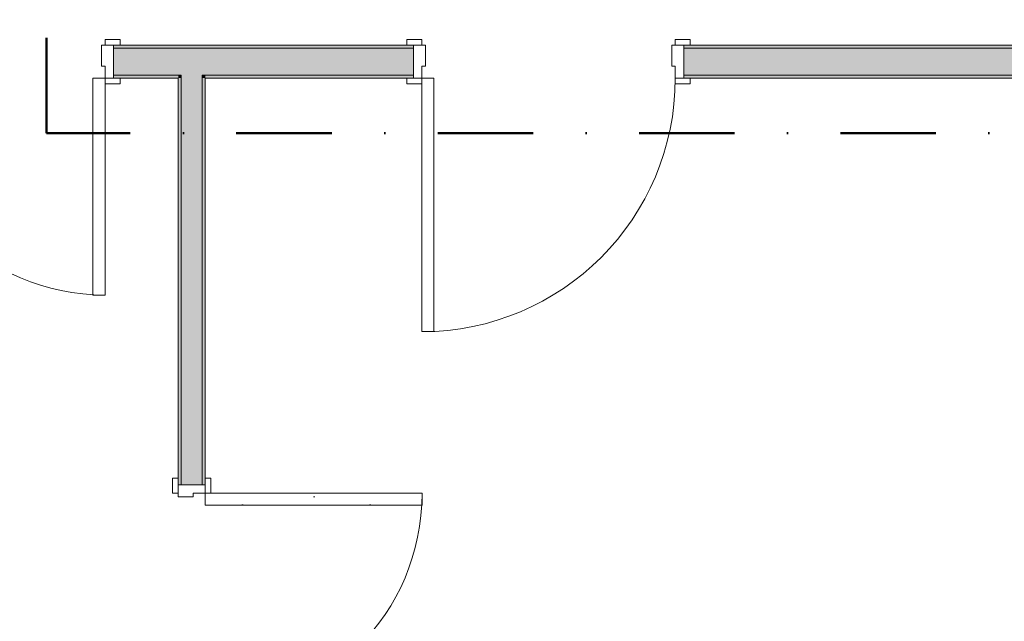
# Model space of a CAD drawing. Header units: millimetres. Extents: x -40968 to 11883, y -17757 to 4746.
# Tile 18 of 227: x -28589 to -25311, y 191 to 2194. Entities that reach past the tile are written whole.
import ezdxf

# ---------------------------------------------------------------- set-up
doc = ezdxf.new("R2010")
doc.units = ezdxf.units.MM
doc.header["$MEASUREMENT"] = 0
doc.linetypes.add('Punto & Rayas', pattern=[670.277762, 317.5, -176.388889, 0, -176.388874])
for name, color, linetype, lineweight, true_color in [('01_2D_Ambit_Pluma_Nº__242', 7, 'Continuous', 50, 0xfb0013), ('12_FAÇ_Façana_Pluma_Nº__102', 7, 'Continuous', 5, 0xcccccc), ('12_FAÇ_Façana_Pluma_Nº__176', 7, 'Continuous', 15, 0x93a0c6), ('Puertas Archicad_Pluma_Nº__3', 7, 'Continuous', 5, 0xa4a4a4)]:
    doc.layers.add(name, color=color, linetype=linetype, lineweight=lineweight, true_color=true_color)
doc.layers.add('12_FAÇ_Façana', color=7, linetype='Continuous')
doc.layers.add('Puertas Archicad', color=7, linetype='Continuous')
for name, color, linetype, lineweight in [('12_FAÇ_Façana_Pluma_Nº__7', 7, 'Continuous', 5), ('Puertas Archicad_Pluma_Nº__1', 7, 'Continuous', 5), ('Puertas Archicad_Pluma_Nº__7', 7, 'Continuous', 5)]:
    doc.layers.add(name, color=color, linetype=linetype, lineweight=lineweight)
pattern_1 = [(0, (0, 0), (0, 779.4), [48.75, -401.25]), (0, (225, 389.7), (0, 779.4), [48.75, -401.25]), (60, (0, 0), (-675, 389.7), [48.75, -401.25]), (60, (450, 0), (-675, 389.7), [48.75, -401.25]), (120, (48.75, 0), (675, 389.7), [48.75, -401.25]), (120, (498.75, 0), (675, 389.7), [48.75, -401.25]), (0, (0, 75), (0, 150), [0, -150, 0, -225]), (45, (75, 75), (-106.066, 106.066), [0, -112.5, 0, -187.5])]

# ---------------------------------------------------------------- blocks, each defined once
blk = doc.blocks.new('Puerta Doble 27')
at = {"layer": 'Puertas Archicad', "linetype": 'Continuous', "lineweight": 0, "true_color": 0xffffff}
h = blk.add_hatch(dxfattribs=at)
h.set_pattern_fill('Hormigón_en_Masa_0001', style=0, pattern_type=2)
h.set_pattern_definition(pattern_1)
h.paths.add_polyline_path([(-722, 722), (-722, 0), (-682, 0), (-682, 722)])
h = blk.add_hatch(dxfattribs=at)
h.set_pattern_fill('Hormigón_en_Masa_0001', style=0, pattern_type=2)
h.set_pattern_definition(pattern_1)
h.paths.add_polyline_path([(722, 722), (682, 722), (682, 0), (722, 0)])
h = blk.add_hatch(dxfattribs=at)
h.set_pattern_fill('Hormigón_en_Masa_0001', style=0, pattern_type=2)
h.set_pattern_definition(pattern_1)
h.paths.add_polyline_path([(-722, 0), (-722, 19), (-772, 19), (-772, 0)])
h = blk.add_hatch(dxfattribs=at)
h.set_pattern_fill('Hormigón_en_Masa_0001', style=0, pattern_type=2)
h.set_pattern_definition(pattern_1)
h.paths.add_polyline_path([(722, 19), (722, 0), (772, 0), (772, 19)])
h = blk.add_hatch(dxfattribs=at)
h.set_pattern_fill('Hormigón_en_Masa_0001', style=0, pattern_type=2)
h.set_pattern_definition(pattern_1)
h.paths.add_polyline_path([(-722, -109), (-722, -90), (-772, -90), (-772, -109)])
h = blk.add_hatch(dxfattribs=at)
h.set_pattern_fill('Hormigón_en_Masa_0001', style=0, pattern_type=2)
h.set_pattern_definition(pattern_1)
h.paths.add_polyline_path([(722, -90), (722, -109), (772, -109), (772, -90)])
at = {"layer": 'Puertas Archicad_Pluma_Nº__1', "color": 7, "linetype": 'Continuous', "lineweight": 5}
for p, q in [((-722, 722), (-722, 0)), ((-682, 722), (-722, 722)), ((-682, 0), (-682, 722)), ((682, 0), (682, 722)), ((682, 722), (722, 722)), ((722, 722), (722, 0)), ((-722, 0), (-750, 0)), ((-750, 0), (-750, -90)), ((-722, -40), (-722, 0)), ((-722, 0), (-682, 0)), ((722, 0), (682, 0)), ((750, 0), (722, 0)), ((722, 0), (722, -40)), ((750, -90), (750, 0)), ((-710, -40), (-722, -40)), ((-710, -90), (-710, -40)), ((722, -40), (710, -40)), ((710, -40), (710, -90)), ((-750, -90), (-710, -90)), ((710, -90), (750, -90))]:
    blk.add_line(p, q, dxfattribs=at)
at = {"layer": 'Puertas Archicad_Pluma_Nº__3', "color": 253, "linetype": 'Continuous', "lineweight": 5, "true_color": 0xa4a4a4}
for p, q in [((-772, 0), (-772, 19)), ((-772, 19), (-722, 19)), ((-722, 0), (-772, 0)), ((-722, 19), (-722, 0)), ((722, 19), (772, 19)), ((722, 0), (722, 19)), ((772, 0), (722, 0)), ((772, 19), (772, 0)), ((-772, -109), (-772, -90)), ((-772, -90), (-722, -90)), ((-722, -90), (-722, -109)), ((722, -90), (772, -90)), ((722, -109), (722, -90)), ((772, -90), (772, -109)), ((-722, -109), (-772, -109)), ((772, -109), (722, -109))]:
    blk.add_line(p, q, dxfattribs=at)
for centre, start, end in [((-722, 0), 0, 90), ((722, 0), 90, 180)]:
    blk.add_arc(centre, 722, start, end, dxfattribs=at)
at = {"layer": 'Puertas Archicad_Pluma_Nº__7', "color": 7, "linetype": 'Continuous', "lineweight": 5}
for p, q in [((-750, 0), (-772, 0)), ((-750, 0), (-772, 0)), ((-750, 0), (-750, -10)), ((-750, 0), (-750, -10)), ((750, 0), (750, -10)), ((750, 0), (750, -10)), ((750, 0), (772, 0)), ((750, 0), (772, 0)), ((-750, -10), (-750, -80)), ((-750, -10), (-750, -80)), ((750, -10), (750, -80)), ((750, -10), (750, -80)), ((-750, -90), (-772, -90)), ((-750, -90), (-772, -90)), ((-750, -80), (-750, -90)), ((-750, -80), (-750, -90)), ((750, -80), (750, -90)), ((750, -80), (750, -90)), ((750, -90), (772, -90)), ((750, -90), (772, -90))]:
    blk.add_line(p, q, dxfattribs=at)
blk = doc.blocks.new('Muro_61_1', base_point=(-27971.8, -1194))
at = {"layer": '12_FAÇ_Façana_Pluma_Nº__102', "linetype": 'Continuous', "lineweight": 0, "true_color": 0xe5e5e5}
for points in [[(-28051.8, 1999.6), (-27981.8, 1999.6), (-27981.8, 2009.6), (-28051.8, 2009.6)], [(-28051.8, 1999.6), (-28051.8, 645.4), (-27981.8, 645.4), (-27981.8, 1999.6)], [(-27981.8, -854.6), (-28051.8, -854.6), (-28051.8, -1033), (-27981.8, -1033)]]:
    blk.add_hatch(color=254, dxfattribs=at).paths.add_polyline_path(points)
at = {"layer": '12_FAÇ_Façana_Pluma_Nº__176', "linetype": 'Continuous', "lineweight": 0, "true_color": 0x495063}
for points in [[(-28051.8, 1999.6), (-28061.8, 1999.6), (-28061.8, 645.4), (-28051.8, 645.4)], [(-27981.8, 645.4), (-27971.8, 645.4), (-27971.8, 1999.6), (-27981.8, 1999.6)], [(-28061.8, -1033), (-28051.8, -1033), (-28051.8, -854.6), (-28061.8, -854.6)], [(-27981.8, -854.6), (-27981.8, -1033), (-27971.8, -1033), (-27971.8, -854.6)]]:
    blk.add_hatch(color=251, dxfattribs=at).paths.add_polyline_path(points)
at = {"layer": '12_FAÇ_Façana_Pluma_Nº__7', "color": 7, "linetype": 'Continuous', "lineweight": 5}
for p, q in [((-28051.8, 2009.6), (-28051.8, 1999.6)), ((-27981.8, 1999.6), (-27981.8, 2009.6)), ((-28051.8, 1999.6), (-28051.8, 645.4)), ((-27981.8, 645.4), (-27981.8, 1999.6)), ((-28061.8, 645.4), (-28061.8, 667.4)), ((-27971.8, 645.4), (-27971.8, 667.4)), ((-28051.8, 645.4), (-28061.8, 645.4)), ((-27981.8, 645.4), (-28051.8, 645.4)), ((-27971.8, 645.4), (-27981.8, 645.4)), ((-28061.8, -854.6), (-28061.8, -876.6)), ((-28051.8, -854.6), (-28061.8, -854.6)), ((-28051.8, -854.6), (-28051.8, -1033)), ((-27981.8, -854.6), (-28051.8, -854.6)), ((-27981.8, -1033), (-27981.8, -854.6)), ((-27971.8, -854.6), (-27981.8, -854.6)), ((-27971.8, -854.6), (-27971.8, -876.6))]:
    blk.add_line(p, q, dxfattribs=at)
at = {"layer": '12_FAÇ_Façana_Pluma_Nº__7', "color": 7, "linetype": 'Continuous', "lineweight": 5, "flags": 128}
for points in [[(-28061.8, 1999.6), (-28061.8, 645.4)], [(-27971.8, 645.4), (-27971.8, 1999.6)], [(-28061.8, -854.6), (-28061.8, -1033)], [(-27971.8, -1033), (-27971.8, -854.6)]]:
    blk.add_lwpolyline(points, dxfattribs=at)
at = {"layer": 'Puertas Archicad', "color": 253, "linetype": 'Continuous', "lineweight": 5, "true_color": 0xa4a4a6, "xscale": -1, "zscale": 1000, "rotation": 270.0000000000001}
blk.add_blockref('Puerta Doble 27', (-27971.8, -104.6), dxfattribs=at)
blk = doc.blocks.new('Puerta 27_5')
at = {"layer": 'Puertas Archicad_Pluma_Nº__1', "color": 7, "linetype": 'Continuous', "lineweight": 5}
for p, q in [((382, 0), (382, 844)), ((382, 844), (422, 844)), ((422, 844), (422, 0)), ((-472, 0), (-472, 19)), ((-472, 19), (-422, 19)), ((-422, 0), (-472, 0)), ((-422, 0), (-450, 0)), ((-450, 0), (-450, -110)), ((-422, 19), (-422, 0)), ((-422, -40), (-422, 0)), ((422, 0), (382, 0)), ((422, 19), (472, 19)), ((422, 0), (422, 19)), ((472, 0), (422, 0)), ((450, 0), (422, 0)), ((422, 0), (422, -40)), ((450, -110), (450, 0)), ((472, 19), (472, 0)), ((-410, -40), (-422, -40)), ((-410, -110), (-410, -40)), ((422, -40), (410, -40)), ((410, -40), (410, -110)), ((-472, -129), (-472, -110)), ((-472, -110), (-422, -110)), ((-422, -129), (-472, -129)), ((-450, -110), (-410, -110)), ((-422, -110), (-422, -129)), ((410, -110), (450, -110)), ((422, -110), (472, -110)), ((422, -129), (422, -110)), ((472, -129), (422, -129)), ((472, -110), (472, -129))]:
    blk.add_line(p, q, dxfattribs=at)
at = {"layer": 'Puertas Archicad_Pluma_Nº__3', "color": 253, "linetype": 'Continuous', "lineweight": 5, "true_color": 0xa4a4a4}
blk.add_arc((422, 0), 844, 90, 180, dxfattribs=at)
at = {"layer": 'Puertas Archicad_Pluma_Nº__7', "color": 7, "linetype": 'Continuous', "lineweight": 5}
for p, q in [((-450, 0), (-472, 0)), ((-450, 0), (-472, 0)), ((-450, 0), (-450, -10)), ((-450, 0), (-450, -10)), ((450, 0), (450, -10)), ((450, 0), (450, -10)), ((450, 0), (472, 0)), ((450, 0), (472, 0)), ((-450, -10), (-450, -100)), ((-450, -10), (-450, -100)), ((450, -10), (450, -100)), ((450, -10), (450, -100)), ((-450, -110), (-472, -110)), ((-450, -110), (-472, -110)), ((-450, -100), (-450, -110)), ((-450, -100), (-450, -110)), ((450, -100), (450, -110)), ((450, -100), (450, -110)), ((450, -110), (472, -110)), ((450, -110), (472, -110))]:
    blk.add_line(p, q, dxfattribs=at)
blk = doc.blocks.new('Puerta Doble 27_3')
at = {"layer": 'Puertas Archicad', "linetype": 'Continuous', "lineweight": 0, "true_color": 0xffffff}
h = blk.add_hatch(dxfattribs=at)
h.set_pattern_fill('Hormigón_en_Masa_0001', style=0, pattern_type=2)
h.set_pattern_definition(pattern_1)
h.paths.add_polyline_path([(-722, 722), (-722, 0), (-682, 0), (-682, 722)])
h = blk.add_hatch(dxfattribs=at)
h.set_pattern_fill('Hormigón_en_Masa_0001', style=0, pattern_type=2)
h.set_pattern_definition(pattern_1)
h.paths.add_polyline_path([(722, 722), (682, 722), (682, 0), (722, 0)])
h = blk.add_hatch(dxfattribs=at)
h.set_pattern_fill('Hormigón_en_Masa_0001', style=0, pattern_type=2)
h.set_pattern_definition(pattern_1)
h.paths.add_polyline_path([(-722, 0), (-722, 19), (-772, 19), (-772, 0)])
h = blk.add_hatch(dxfattribs=at)
h.set_pattern_fill('Hormigón_en_Masa_0001', style=0, pattern_type=2)
h.set_pattern_definition(pattern_1)
h.paths.add_polyline_path([(722, 19), (722, 0), (772, 0), (772, 19)])
h = blk.add_hatch(dxfattribs=at)
h.set_pattern_fill('Hormigón_en_Masa_0001', style=0, pattern_type=2)
h.set_pattern_definition(pattern_1)
h.paths.add_polyline_path([(-722, -129), (-722, -110), (-772, -110), (-772, -129)])
h = blk.add_hatch(dxfattribs=at)
h.set_pattern_fill('Hormigón_en_Masa_0001', style=0, pattern_type=2)
h.set_pattern_definition(pattern_1)
h.paths.add_polyline_path([(722, -110), (722, -129), (772, -129), (772, -110)])
at = {"layer": 'Puertas Archicad_Pluma_Nº__1', "color": 7, "linetype": 'Continuous', "lineweight": 5}
for p, q in [((-722, 722), (-722, 0)), ((-682, 722), (-722, 722)), ((-682, 0), (-682, 722)), ((682, 0), (682, 722)), ((682, 722), (722, 722)), ((722, 722), (722, 0)), ((-722, 0), (-750, 0)), ((-750, 0), (-750, -110)), ((-722, -40), (-722, 0)), ((-722, 0), (-682, 0)), ((722, 0), (682, 0)), ((750, 0), (722, 0)), ((722, 0), (722, -40)), ((750, -110), (750, 0)), ((-710, -40), (-722, -40)), ((-710, -110), (-710, -40)), ((722, -40), (710, -40)), ((710, -40), (710, -110)), ((-750, -110), (-710, -110)), ((710, -110), (750, -110))]:
    blk.add_line(p, q, dxfattribs=at)
at = {"layer": 'Puertas Archicad_Pluma_Nº__3', "color": 253, "linetype": 'Continuous', "lineweight": 5, "true_color": 0xa4a4a4}
for p, q in [((-772, 0), (-772, 19)), ((-772, 19), (-722, 19)), ((-722, 0), (-772, 0)), ((-722, 19), (-722, 0)), ((722, 19), (772, 19)), ((722, 0), (722, 19)), ((772, 0), (722, 0)), ((772, 19), (772, 0)), ((-772, -129), (-772, -110)), ((-772, -110), (-722, -110)), ((-722, -129), (-772, -129)), ((-722, -110), (-722, -129)), ((722, -110), (772, -110)), ((722, -129), (722, -110)), ((772, -129), (722, -129)), ((772, -110), (772, -129))]:
    blk.add_line(p, q, dxfattribs=at)
for centre, start, end in [((-722, 0), 0, 90), ((722, 0), 90, 180)]:
    blk.add_arc(centre, 722, start, end, dxfattribs=at)
at = {"layer": 'Puertas Archicad_Pluma_Nº__7', "color": 7, "linetype": 'Continuous', "lineweight": 5}
for p, q in [((-750, 0), (-772, 0)), ((-750, 0), (-772, 0)), ((-750, 0), (-750, -10)), ((-750, 0), (-750, -10)), ((750, 0), (750, -10)), ((750, 0), (750, -10)), ((750, 0), (772, 0)), ((750, 0), (772, 0)), ((-750, -10), (-750, -100)), ((-750, -10), (-750, -100)), ((750, -10), (750, -100)), ((750, -10), (750, -100)), ((-750, -110), (-772, -110)), ((-750, -110), (-772, -110)), ((-750, -100), (-750, -110)), ((-750, -100), (-750, -110)), ((750, -100), (750, -110)), ((750, -100), (750, -110)), ((750, -110), (772, -110)), ((750, -110), (772, -110))]:
    blk.add_line(p, q, dxfattribs=at)
blk = doc.blocks.new('Muro_72_1', base_point=(-23028.4, 1999.6))
at = {"layer": '12_FAÇ_Façana_Pluma_Nº__102', "linetype": 'Continuous', "lineweight": 0, "true_color": 0xe5e5e5}
for points in [[(-28277.4, 2009.6), (-28051.8, 2009.6), (-28051.8, 2099.6), (-28277.4, 2099.6)], [(-28051.8, 2009.6), (-27981.8, 2009.6), (-27981.8, 2099.6), (-28051.8, 2099.6)], [(-27981.8, 2009.6), (-27278.7, 2009.6), (-27278.7, 2099.6), (-27981.8, 2099.6)], [(-26378.7, 2009.6), (-23110.2, 2009.6), (-23108.4, 2011.8), (-23108.4, 2099.6), (-26378.7, 2099.6)]]:
    blk.add_hatch(color=254, dxfattribs=at).paths.add_polyline_path(points)
at = {"layer": '12_FAÇ_Façana_Pluma_Nº__176', "linetype": 'Continuous', "lineweight": 0, "true_color": 0x495063}
for points in [[(-28277.4, 2109.6), (-28277.4, 2099.6), (-27278.7, 2099.6), (-27278.7, 2109.6)], [(-26378.7, 2109.6), (-26378.7, 2099.6), (-23038.4, 2099.6), (-23038.4, 2109.6)], [(-28061.8, 2009.6), (-28277.4, 2009.6), (-28277.4, 1999.6), (-28061.8, 1999.6)], [(-28061.8, 1999.6), (-28051.8, 1999.6), (-28051.8, 2009.6), (-28061.8, 2009.6)], [(-27981.8, 1999.6), (-27971.8, 1999.6), (-27971.8, 2009.6), (-27981.8, 2009.6)], [(-27278.7, 2009.6), (-27971.8, 2009.6), (-27971.8, 1999.6), (-27278.7, 1999.6)], [(-23118.4, 2009.6), (-26378.7, 2009.6), (-26378.7, 1999.6), (-23118.4, 1999.6)]]:
    blk.add_hatch(color=251, dxfattribs=at).paths.add_polyline_path(points)
at = {"layer": '12_FAÇ_Façana_Pluma_Nº__7', "color": 7, "linetype": 'Continuous', "lineweight": 5}
for p, q in [((-28277.4, 2109.6), (-28255.4, 2109.6)), ((-28277.4, 2099.6), (-28277.4, 2109.6)), ((-28051.8, 2099.6), (-28277.4, 2099.6)), ((-28277.4, 2009.6), (-28277.4, 2099.6)), ((-27981.8, 2099.6), (-28051.8, 2099.6)), ((-27278.7, 2099.6), (-27981.8, 2099.6)), ((-27278.7, 2109.6), (-27300.7, 2109.6)), ((-27278.7, 2099.6), (-27278.7, 2109.6)), ((-27278.7, 2009.6), (-27278.7, 2099.6)), ((-26378.7, 2109.6), (-26356.7, 2109.6)), ((-26378.7, 2099.6), (-26378.7, 2109.6)), ((-23108.4, 2099.6), (-26378.7, 2099.6)), ((-26378.7, 2009.6), (-26378.7, 2099.6)), ((-28277.4, 2009.6), (-28051.8, 2009.6)), ((-28277.4, 1999.6), (-28277.4, 2009.6)), ((-28051.8, 2009.6), (-28051.8, 1999.6)), ((-27981.8, 1999.6), (-27981.8, 2009.6)), ((-27981.8, 2009.6), (-27278.7, 2009.6)), ((-27278.7, 1999.6), (-27278.7, 2009.6)), ((-26378.7, 2009.6), (-23118.4, 2009.6)), ((-26378.7, 1999.6), (-26378.7, 2009.6)), ((-28277.4, 1999.6), (-28255.4, 1999.6)), ((-27278.7, 1999.6), (-27300.7, 1999.6)), ((-26378.7, 1999.6), (-26356.7, 1999.6))]:
    blk.add_line(p, q, dxfattribs=at)
at = {"layer": '12_FAÇ_Façana_Pluma_Nº__7', "color": 7, "linetype": 'Continuous', "lineweight": 5, "flags": 128}
for points in [[(-27278.7, 2109.6), (-28277.4, 2109.6)], [(-23038.4, 2109.6), (-26378.7, 2109.6)], [(-28277.4, 1999.6), (-28061.8, 1999.6)], [(-27971.8, 1999.6), (-27278.7, 1999.6)], [(-26378.7, 1999.6), (-23118.4, 1999.6)]]:
    blk.add_lwpolyline(points, dxfattribs=at)
at = {"layer": 'Puertas Archicad', "color": 253, "linetype": 'Continuous', "lineweight": 5, "true_color": 0xa4a4a6, "zscale": 1000, "rotation": 180}
for name, p in [('Puerta Doble 27_3', (-29027.4, 1999.6)), ('Puerta 27_5', (-26828.7, 1999.6))]:
    blk.add_blockref(name, p, dxfattribs=at)

msp = doc.modelspace()

# ---------------------------------------------------------------- linework, layer by layer
at = {"layer": '01_2D_Ambit_Pluma_Nº__242', "color": 1, "linetype": 'Punto & Rayas', "lineweight": 50, "true_color": 0xfb0013, "flags": 128}
msp.add_lwpolyline([(-28500.017, 1816.795), (-28500.017, 4745.928), (7879.57, 4745.928), (7879.57, -1396.866), (6474.149, -1396.866), (6474.149, -11392.724), (6916.304, -11392.724), (6916.304, -17756.595), (-3932.281, -17756.595), (-3932.281, -11834.879), (-2447.904, -11834.879), (-2447.904, -2249.593), (-23311.173, -2249.593), (-23311.173, 1816.795)], close=True, dxfattribs=at)

# ---------------------------------------------------------------- block references
at = {"layer": '12_FAÇ_Façana', "color": 7, "lineweight": 20}
for name, p in [('Muro_72_1', (-23028.418, 1999.555)), ('Muro_61_1', (-27971.807, -1193.976))]:
    msp.add_blockref(name, p, dxfattribs=at)

doc.saveas('drawing.dxf')
